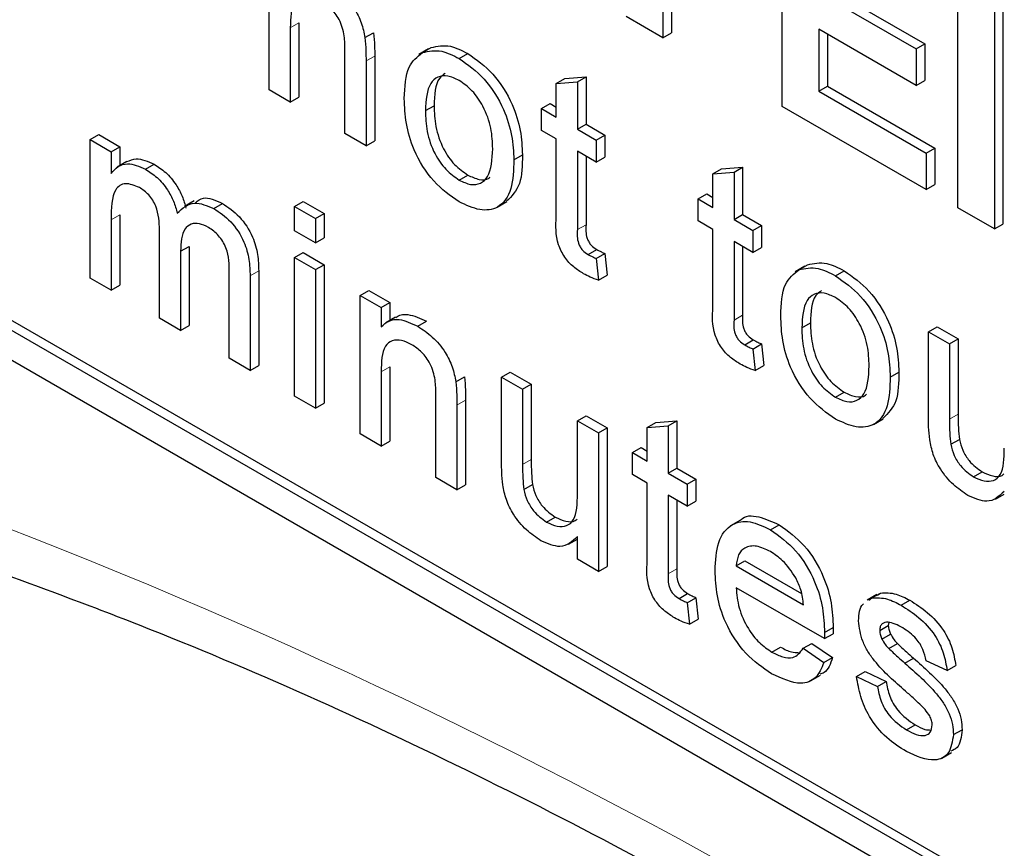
# Paper-space layout 'Blatt2' of a CAD drawing. Header units: millimetres. Extents: x 5 to 418, y 2 to 292.
# Tile 16 of 81: x 143.37 to 144.98, y 150.96 to 152.31. Entities that reach past the tile are written whole.
import ezdxf

# ---------------------------------------------------------------- set-up
doc = ezdxf.new("R2010")
doc.units = ezdxf.units.MM

psp = doc.layouts.new('Blatt2')

# ---------------------------------------------------------------- linework, layer by layer
at = {"color": 7, "linetype": 'Continuous', "lineweight": 25}
for p, q in [((141.0528, 153.0868), (148.1239, 149.0048)), ((144.6202, 152.1705), (144.6202, 152.5298)), ((144.4248, 152.4952), (144.4248, 152.2833)), ((144.4389, 152.4871), (144.4389, 152.2915)), ((143.7807, 152.1979), (143.7807, 152.4247)), ((144.6942, 152.3652), (144.8538, 152.2731)), ((144.9074, 152.0047), (144.9074, 152.364)), ((144.6801, 152.3571), (144.8396, 152.265)), ((144.9673, 152.3295), (144.9673, 151.9702)), ((144.9814, 152.3376), (144.9814, 151.9783)), ((144.4248, 152.2833), (144.365, 152.3179)), ((143.8151, 152.2996), (143.8151, 152.178)), ((143.8293, 152.3078), (143.8293, 152.1862)), ((144.8396, 152.2051), (144.6801, 152.2972)), ((144.6801, 152.2972), (144.6801, 152.1958)), ((143.9374, 152.2834), (143.9515, 152.2915)), ((144.4248, 152.2833), (144.4389, 152.2915)), ((144.6942, 152.289), (144.6942, 152.204)), ((144.0414, 152.265), (144.0255, 152.2558)), ((144.0314, 152.259), (144.0455, 152.2671)), ((144.8396, 152.265), (144.8538, 152.2731)), ((144.8396, 152.265), (144.8396, 152.2051)), ((144.8538, 152.2731), (144.8538, 152.2132)), ((143.9047, 152.1263), (143.9047, 152.2617)), ((143.9533, 152.2533), (143.9533, 152.1146)), ((144.0915, 152.2492), (144.1056, 152.2574)), ((143.9391, 152.2452), (143.9391, 152.1064)), ((144.2505, 152.2086), (144.2647, 152.2168)), ((144.2647, 152.2168), (144.2991, 152.2195)), ((144.285, 152.2113), (144.2991, 152.2195)), ((144.2991, 152.2195), (144.2991, 152.1417)), ((144.2505, 152.2086), (144.285, 152.2113)), ((144.2505, 152.1534), (144.2505, 152.2086)), ((144.285, 152.2113), (144.285, 152.1335)), ((144.6801, 152.1958), (144.6942, 152.204)), ((144.6942, 152.204), (144.8697, 152.1027)), ((144.8396, 152.2051), (144.8538, 152.2132)), ((143.8151, 152.178), (143.7807, 152.1979)), ((143.8151, 152.178), (143.8293, 152.1862)), ((144.6801, 152.1958), (144.8556, 152.0945)), ((144.0363, 152.1639), (144.0504, 152.172)), ((144.2264, 152.1673), (144.2406, 152.1755)), ((144.2264, 152.1315), (144.2264, 152.1673)), ((144.2264, 152.1673), (144.2505, 152.1534)), ((144.2406, 152.1755), (144.2505, 152.1697)), ((144.8556, 152.0346), (144.6202, 152.1705)), ((144.285, 152.1335), (144.2991, 152.1417)), ((144.285, 152.1335), (144.316, 152.1156)), ((144.2991, 152.1417), (144.3301, 152.1238)), ((143.4876, 152.1165), (143.5017, 152.1247)), ((143.5017, 152.1247), (143.5362, 152.1048)), ((143.9391, 152.1064), (143.9047, 152.1263)), ((144.2505, 152.1176), (144.2264, 152.1315)), ((144.2505, 151.9904), (144.2505, 152.1176)), ((144.316, 152.1156), (144.3301, 152.1238)), ((144.3301, 152.1238), (144.3301, 152.088)), ((143.4876, 151.8897), (143.4876, 152.1165)), ((143.4876, 152.1165), (143.522, 152.0966)), ((143.522, 152.0966), (143.5362, 152.1048)), ((143.5362, 152.1048), (143.5362, 152.0737)), ((143.9391, 152.1064), (143.9533, 152.1146)), ((144.316, 152.1156), (144.316, 152.0798)), ((144.8556, 152.0945), (144.8697, 152.1027)), ((144.8697, 152.1027), (144.8697, 152.0428)), ((142.863, 152.0908), (148.1239, 149.0537)), ((142.8771, 152.0989), (148.138, 149.0619)), ((143.522, 152.0966), (143.522, 152.0612)), ((144.181, 152.0834), (144.1951, 152.0915)), ((144.316, 152.0798), (144.285, 152.0977)), ((144.285, 152.0977), (144.285, 151.9691)), ((144.2991, 152.0896), (144.2991, 151.9772)), ((144.316, 152.0798), (144.3301, 152.088)), ((144.8556, 152.0945), (144.8556, 152.0346)), ((143.5479, 152.0805), (143.532, 152.0713)), ((143.5781, 152.0682), (143.5923, 152.0764)), ((144.521, 152.0688), (144.5554, 152.0715)), ((144.5413, 152.0634), (144.5554, 152.0715)), ((144.5554, 152.0715), (144.5554, 151.9937)), ((144.0915, 152.0503), (144.1056, 152.0585)), ((144.5068, 152.0606), (144.521, 152.0688)), ((144.5068, 152.0606), (144.5413, 152.0634)), ((144.5068, 152.0054), (144.5068, 152.0606)), ((144.5413, 152.0634), (144.5413, 151.9856)), ((144.8556, 152.0346), (144.8697, 152.0428)), ((144.4827, 152.0194), (144.4969, 152.0275)), ((144.4969, 152.0275), (144.5068, 152.0218)), ((143.658, 152.0161), (143.6421, 152.0069)), ((143.6899, 152.0037), (143.704, 152.0119)), ((143.822, 152.007), (143.8361, 152.0151)), ((143.822, 152.007), (143.8565, 151.9871)), ((143.822, 151.9672), (143.822, 152.007)), ((143.8361, 152.0151), (143.8706, 151.9953)), ((144.1536, 152.0058), (144.1695, 152.015)), ((144.4827, 151.9836), (144.4827, 152.0194)), ((144.4827, 152.0194), (144.5068, 152.0054)), ((144.9673, 151.9702), (144.9074, 152.0047)), ((143.5362, 151.9935), (143.5362, 151.878)), ((143.8565, 151.9871), (143.8706, 151.9953)), ((143.8706, 151.9953), (143.8706, 151.9555)), ((144.5413, 151.9856), (144.5554, 151.9937)), ((144.5554, 151.9937), (144.5864, 151.9758)), ((143.522, 151.9853), (143.522, 151.8699)), ((143.8565, 151.9871), (143.8565, 151.9473)), ((144.5068, 151.9696), (144.4827, 151.9836)), ((144.5413, 151.9856), (144.5723, 151.9677)), ((144.5723, 151.9677), (144.5864, 151.9758)), ((144.5864, 151.9758), (144.5864, 151.94)), ((144.9673, 151.9702), (144.9814, 151.9783)), ((143.6013, 151.8241), (143.6013, 151.9688)), ((143.8565, 151.9473), (143.822, 151.9672)), ((144.5068, 151.8424), (144.5068, 151.9696)), ((144.5723, 151.9677), (144.5723, 151.9319)), ((143.6357, 151.9336), (143.6499, 151.9417)), ((143.6499, 151.9417), (143.6499, 151.8124)), ((143.8565, 151.9473), (143.8706, 151.9555)), ((144.5723, 151.9319), (144.5413, 151.9498)), ((144.5413, 151.9498), (144.5413, 151.8211)), ((144.5554, 151.9416), (144.5554, 151.8293)), ((143.6357, 151.9336), (143.6357, 151.8042)), ((143.822, 151.9234), (143.8361, 151.9316)), ((143.8361, 151.9316), (143.8706, 151.9117)), ((144.3025, 151.9285), (144.3166, 151.9367)), ((144.316, 151.9217), (144.3301, 151.9299)), ((144.3301, 151.9299), (144.3336, 151.8945)), ((144.5723, 151.9319), (144.5864, 151.94)), ((143.822, 151.9234), (143.8565, 151.9036)), ((143.822, 151.6967), (143.822, 151.9234)), ((143.8565, 151.9036), (143.8706, 151.9117)), ((143.8706, 151.9117), (143.8706, 151.685)), ((144.316, 151.9217), (144.3194, 151.8863)), ((144.6574, 151.9094), (144.6415, 151.9002)), ((144.6473, 151.9034), (144.6615, 151.9116)), ((143.715, 151.7585), (143.715, 151.8987)), ((143.7494, 151.8935), (143.7494, 151.7386)), ((143.7635, 151.9017), (143.7635, 151.7468)), ((143.8565, 151.9036), (143.8565, 151.6768)), ((144.3194, 151.8863), (144.3336, 151.8945)), ((144.7074, 151.8936), (144.7216, 151.9018)), ((143.522, 151.8699), (143.4876, 151.8897)), ((143.522, 151.8699), (143.5362, 151.878)), ((143.9295, 151.8614), (143.9436, 151.8696)), ((143.9295, 151.6346), (143.9295, 151.8614)), ((143.9295, 151.8614), (143.9639, 151.8415)), ((143.9436, 151.8696), (143.9781, 151.8497)), ((143.9639, 151.8415), (143.9781, 151.8497)), ((143.9781, 151.8497), (143.9781, 151.8204)), ((143.9639, 151.8415), (143.9639, 151.8099)), ((143.6357, 151.8042), (143.6013, 151.8241)), ((143.6357, 151.8042), (143.6499, 151.8124)), ((143.9875, 151.8259), (143.9716, 151.8167)), ((144.0237, 151.811), (144.0379, 151.8191)), ((144.6522, 151.8083), (144.6664, 151.8164)), ((144.8596, 151.8018), (144.8737, 151.81)), ((144.8596, 151.662), (144.8596, 151.8018)), ((144.8596, 151.8018), (144.894, 151.7819)), ((144.8737, 151.81), (144.9082, 151.7901)), ((144.5588, 151.7805), (144.5729, 151.7887)), ((144.5723, 151.7737), (144.5864, 151.7819)), ((144.5864, 151.7819), (144.5899, 151.7465)), ((144.894, 151.7819), (144.9082, 151.7901)), ((144.894, 151.7819), (144.894, 151.6586)), ((144.9082, 151.7901), (144.9082, 151.6668)), ((144.5723, 151.7737), (144.5757, 151.7384)), ((143.7494, 151.7386), (143.715, 151.7585)), ((143.7494, 151.7386), (143.7635, 151.7468)), ((143.9639, 151.7363), (143.9639, 151.6148)), ((143.9781, 151.7445), (143.9781, 151.6229)), ((144.161, 151.7278), (144.1751, 151.7359)), ((144.1751, 151.7359), (144.2096, 151.716)), ((144.5757, 151.7384), (144.5899, 151.7465)), ((144.7969, 151.7278), (144.811, 151.736)), ((144.0862, 151.7201), (144.1003, 151.7283)), ((144.161, 151.588), (144.161, 151.7278)), ((144.161, 151.7278), (144.1954, 151.7079)), ((144.1954, 151.7079), (144.2096, 151.716)), ((144.2096, 151.716), (144.2096, 151.5927)), ((144.1954, 151.7079), (144.1954, 151.5845)), ((144.7074, 151.6947), (144.7216, 151.7029)), ((143.8565, 151.6768), (143.822, 151.6967)), ((143.8565, 151.6768), (143.8706, 151.685)), ((144.0535, 151.5631), (144.0535, 151.6984)), ((144.1021, 151.6901), (144.1021, 151.5513)), ((144.0879, 151.6819), (144.0879, 151.5432)), ((144.285, 151.6562), (144.2991, 151.6643)), ((144.285, 151.6562), (144.3194, 151.6363)), ((144.285, 151.5371), (144.285, 151.6562)), ((144.2991, 151.6643), (144.3336, 151.6444)), ((144.3994, 151.6453), (144.4135, 151.6535)), ((144.4135, 151.6535), (144.448, 151.6562)), ((144.4338, 151.6481), (144.448, 151.6562)), ((144.448, 151.6562), (144.448, 151.5784)), ((144.7696, 151.6502), (144.7855, 151.6594)), ((143.9639, 151.6148), (143.9295, 151.6346)), ((144.3194, 151.6363), (144.3336, 151.6444)), ((144.3194, 151.6363), (144.3194, 151.4095)), ((144.3336, 151.6444), (144.3336, 151.4177)), ((144.3994, 151.6453), (144.4338, 151.6481)), ((144.3994, 151.5901), (144.3994, 151.6453)), ((144.4338, 151.6481), (144.4338, 151.5702)), ((143.9639, 151.6148), (143.9781, 151.6229)), ((144.896, 151.6177), (144.9102, 151.6258)), ((144.3753, 151.6041), (144.3894, 151.6122)), ((144.3753, 151.5683), (144.3753, 151.6041)), ((144.3753, 151.6041), (144.3994, 151.5901)), ((144.3894, 151.6122), (144.3994, 151.6065)), ((144.4338, 151.5702), (144.448, 151.5784)), ((144.4338, 151.5702), (144.4648, 151.5523)), ((144.448, 151.5784), (144.479, 151.5605)), ((144.9332, 151.5644), (144.9473, 151.5726)), ((144.0879, 151.5432), (144.0535, 151.5631)), ((144.3994, 151.5543), (144.3753, 151.5683)), ((144.3994, 151.4271), (144.3994, 151.5543)), ((144.4648, 151.5523), (144.479, 151.5605)), ((144.479, 151.5605), (144.479, 151.5247)), ((144.0879, 151.5432), (144.1021, 151.5513)), ((144.1974, 151.5436), (144.2116, 151.5518)), ((144.4648, 151.5523), (144.4648, 151.5165)), ((144.4648, 151.5165), (144.4338, 151.5344)), ((144.4338, 151.5344), (144.4338, 151.4058)), ((144.448, 151.5263), (144.448, 151.4139)), ((144.4648, 151.5165), (144.479, 151.5247)), ((144.9693, 151.5281), (144.9836, 151.5363)), ((144.2346, 151.4904), (144.2487, 151.4985)), ((144.5518, 151.4936), (144.5358, 151.4844)), ((144.601, 151.4777), (144.6152, 151.4859)), ((144.2706, 151.454), (144.285, 151.4623)), ((144.285, 151.4294), (144.285, 151.4665)), ((144.3194, 151.4095), (144.285, 151.4294)), ((144.5447, 151.4187), (144.5589, 151.4269)), ((144.5589, 151.4269), (144.6517, 151.3733)), ((144.3194, 151.4095), (144.3336, 151.4177)), ((144.5447, 151.4187), (144.655, 151.3551)), ((144.6893, 151.2995), (144.5447, 151.3829)), ((144.4513, 151.3652), (144.4654, 151.3734)), ((144.4648, 151.3584), (144.479, 151.3666)), ((144.479, 151.3666), (144.4824, 151.3312)), ((144.7751, 151.3719), (144.7592, 151.3627)), ((144.7618, 151.3624), (144.7668, 151.3661)), ((144.7668, 151.3661), (144.781, 151.3742)), ((144.7759, 151.3706), (144.781, 151.3742)), ((144.8149, 151.3542), (144.829, 151.3624)), ((144.4648, 151.3584), (144.4683, 151.3231)), ((144.4683, 151.3231), (144.4824, 151.3312)), ((144.6894, 151.3096), (144.7036, 151.3177)), ((144.7797, 151.3128), (144.7938, 151.321)), ((144.7946, 151.326), (144.7938, 151.321)), ((144.6893, 151.2995), (144.7034, 151.3076)), ((144.7833, 151.2989), (144.7974, 151.3071)), ((144.6034, 151.2774), (144.6176, 151.2856)), ((144.6546, 151.2837), (144.6687, 151.2918)), ((144.6546, 151.2837), (144.6883, 151.2602)), ((144.6687, 151.2918), (144.7025, 151.2684)), ((144.7946, 151.2833), (144.8088, 151.2914)), ((144.6883, 151.2602), (144.7025, 151.2684)), ((144.8207, 151.2595), (144.8348, 151.2677)), ((144.8899, 151.2473), (144.8555, 151.2632)), ((144.8899, 151.2473), (144.9041, 151.2554)), ((144.6667, 151.2304), (144.6826, 151.2396)), ((144.7418, 151.2373), (144.7559, 151.2455)), ((144.7418, 151.2373), (144.7762, 151.2214)), ((144.7559, 151.2455), (144.7904, 151.2296)), ((144.7762, 151.2214), (144.7904, 151.2296)), ((144.8237, 151.1502), (144.8379, 151.1584)), ((144.9003, 151.1424), (144.9144, 151.1505)), ((144.8814, 151.1037), (144.8973, 151.1129))]:
    psp.add_line(p, q, dxfattribs=at)
at = {"color": 7, "linetype": 'Continuous', "lineweight": 18}
for p, q in [((143.8151, 152.2996), (143.8293, 152.3078)), ((143.9391, 152.2452), (143.9533, 152.2533)), ((143.522, 151.9853), (143.5362, 151.9935)), ((144.285, 151.9691), (144.2991, 151.9772)), ((143.7494, 151.8935), (143.7635, 151.9017)), ((144.5413, 151.8211), (144.5554, 151.8293)), ((143.9639, 151.7363), (143.9781, 151.7445)), ((144.0879, 151.6819), (144.1021, 151.6901)), ((144.894, 151.6586), (144.9082, 151.6668)), ((144.1954, 151.5845), (144.2096, 151.5927)), ((144.4338, 151.4058), (144.448, 151.4139))]:
    psp.add_line(p, q, dxfattribs=at)
psp.add_arc((139.8877, 142.5632), 9.567, 50.30384, 69.70154, dxfattribs=at)
at = {"color": 7, "linetype": 'Continuous', "lineweight": 25}
for points, knots in [([(143.8749, 152.3742), (143.8829, 152.3688), (143.8989, 152.3581), (143.9196, 152.3342), (143.9325, 152.3074), (143.9357, 152.2914), (143.9374, 152.2834)], [0, 0, 0, 0, 0.280216, 0.559971, 0.779636, 1, 1, 1, 1]), ([(143.8653, 152.344), (143.8596, 152.3467), (143.8481, 152.3523), (143.8324, 152.3518), (143.816, 152.3384), (143.8155, 152.3156), (143.8151, 152.2996)], [0, 0, 0, 0, 0.187273, 0.374362, 0.56054, 1, 1, 1, 1]), ([(143.9047, 152.2617), (143.9046, 152.2698), (143.9045, 152.2858), (143.8975, 152.3119), (143.8817, 152.3328), (143.8708, 152.3402), (143.8653, 152.344)], [0, 0, 0, 0, 0.28168, 0.559785, 0.779587, 1, 1, 1, 1]), ([(143.9374, 152.2834), (143.938, 152.2761), (143.9391, 152.2631), (143.9391, 152.2506), (143.9391, 152.2452)], [0, 0, 0, 0, 0.559791, 1, 1, 1, 1]), ([(143.9515, 152.2915), (143.9521, 152.2842), (143.9533, 152.2712), (143.9533, 152.2588), (143.9533, 152.2533)], [0, 0, 0, 0, 0.559791, 1, 1, 1, 1]), ([(144.0314, 152.259), (144.0416, 152.2613), (144.0598, 152.2653), (144.0818, 152.2541), (144.0915, 152.2492)], [0, 0, 0, 0, 0.559033, 1, 1, 1, 1]), ([(144.0455, 152.2671), (144.0557, 152.2694), (144.0739, 152.2735), (144.0959, 152.2623), (144.1056, 152.2574)], [0, 0, 0, 0, 0.559033, 1, 1, 1, 1]), ([(144.0018, 152.1836), (144.0026, 152.2027), (144.004, 152.2366), (144.023, 152.2521), (144.0314, 152.259)], [0, 0, 0, 0, 0.560963, 1, 1, 1, 1]), ([(144.0915, 152.2492), (144.1056, 152.2393), (144.1338, 152.2194), (144.1645, 152.1699), (144.1792, 152.1227), (144.1804, 152.0965), (144.181, 152.0834)], [0, 0, 0, 0, 0.279556, 0.5586, 0.778991, 1, 1, 1, 1]), ([(144.1056, 152.2574), (144.1198, 152.2474), (144.148, 152.2276), (144.1787, 152.178), (144.1934, 152.1308), (144.1945, 152.1046), (144.1951, 152.0915)], [0, 0, 0, 0, 0.279556, 0.5586, 0.778991, 1, 1, 1, 1]), ([(144.0915, 152.2134), (144.0852, 152.2164), (144.0726, 152.2224), (144.0561, 152.2201), (144.0387, 152.205), (144.0373, 152.1808), (144.0363, 152.1639)], [0, 0, 0, 0, 0.187137, 0.374025, 0.561097, 1, 1, 1, 1]), ([(144.0687, 152.2249), (144.0653, 152.2225), (144.0519, 152.2129), (144.0511, 152.1895), (144.0504, 152.172)], [0, 0, 0, 0, 0.2546432, 1, 1, 1, 1]), ([(144.1465, 152.1014), (144.1461, 152.1124), (144.1453, 152.1345), (144.1331, 152.169), (144.1135, 152.1979), (144.0988, 152.2082), (144.0915, 152.2134)], [0, 0, 0, 0, 0.281064, 0.560316, 0.780174, 1, 1, 1, 1]), ([(144.0915, 152.0145), (144.0771, 152.0246), (144.0483, 152.0447), (144.017, 152.0957), (144.0035, 152.1437), (144.0024, 152.1703), (144.0018, 152.1836)], [0, 0, 0, 0, 0.279616, 0.558371, 0.778858, 1, 1, 1, 1]), ([(144.0504, 152.172), (144.0508, 152.1608), (144.0517, 152.1385), (144.0632, 152.1035), (144.0833, 152.0741), (144.0982, 152.0637), (144.1056, 152.0585)], [0, 0, 0, 0, 0.2811293, 0.560384, 0.7801589, 1, 1, 1, 1]), ([(144.0363, 152.1639), (144.0367, 152.1527), (144.0375, 152.1304), (144.0491, 152.0953), (144.0692, 152.066), (144.0841, 152.0555), (144.0915, 152.0503)], [0, 0, 0, 0, 0.2811293, 0.560384, 0.7801589, 1, 1, 1, 1]), ([(144.0915, 152.0503), (144.0979, 152.0473), (144.1106, 152.0412), (144.127, 152.0441), (144.1443, 152.0597), (144.1456, 152.0842), (144.1465, 152.1014)], [0, 0, 0, 0, 0.187044, 0.373945, 0.560983, 1, 1, 1, 1]), ([(143.5479, 152.0804), (143.5528, 152.0826), (143.5653, 152.0882), (143.582, 152.0808), (143.5923, 152.0764)], [0, 0, 0, 0, 0.388652, 1, 1, 1, 1]), ([(144.1951, 152.0915), (144.1949, 152.0745), (144.1945, 152.0411), (144.1774, 152.0239), (144.1691, 152.0155)], [0, 0, 0, 0, 0.512915, 1, 1, 1, 1]), ([(143.522, 152.0612), (143.5256, 152.0653), (143.5329, 152.0734), (143.5514, 152.0795), (143.568, 152.0725), (143.5781, 152.0682)], [0, 0, 0, 0, 0.2809504, 0.5617842, 1, 1, 1, 1]), ([(143.5923, 152.0764), (143.5987, 152.0722), (143.6116, 152.0639), (143.6278, 152.0445), (143.6391, 152.0237), (143.6427, 152.0107), (143.6445, 152.0041)], [0, 0, 0, 0, 0.280176, 0.559511, 0.779663, 1, 1, 1, 1]), ([(144.181, 152.0834), (144.1805, 152.0667), (144.1795, 152.0336), (144.1585, 152.0033), (144.1258, 151.9987), (144.1029, 152.0092), (144.0915, 152.0145)], [0, 0, 0, 0, 0.281033, 0.559513, 0.779602, 1, 1, 1, 1]), ([(143.5781, 152.0682), (143.5846, 152.064), (143.5974, 152.0557), (143.6137, 152.0364), (143.6249, 152.0155), (143.6285, 152.0025), (143.6303, 151.996)], [0, 0, 0, 0, 0.280176, 0.559511, 0.779663, 1, 1, 1, 1]), ([(144.1056, 152.0585), (144.1119, 152.0556), (144.1245, 152.0498), (144.1373, 152.0504), (144.1416, 152.0546), (144.1422, 152.0551)], [0, 0, 0, 0, 0.465388, 0.930416, 1, 1, 1, 1]), ([(143.5682, 152.0381), (143.5604, 152.0413), (143.5485, 152.0461), (143.5359, 152.0421), (143.5225, 152.0271), (143.5223, 152.0039), (143.522, 151.9853)], [0, 0, 0, 0, 0.249225, 0.374862, 0.500555, 1, 1, 1, 1]), ([(143.6013, 151.9688), (143.6007, 151.9815), (143.6001, 151.9974), (143.5904, 152.0175), (143.5814, 152.0293), (143.5735, 152.0346), (143.5682, 152.0381)], [0, 0, 0, 0, 0.4985157, 0.6241345, 0.7496359, 1, 1, 1, 1]), ([(143.6598, 152.013), (143.6639, 152.0164), (143.675, 152.0255), (143.6928, 152.0171), (143.704, 152.0119)], [0, 0, 0, 0, 0.372522, 1, 1, 1, 1]), ([(143.6303, 151.996), (143.6389, 152.0041), (143.6542, 152.0187), (143.679, 152.0083), (143.6899, 152.0037)], [0, 0, 0, 0, 0.560019, 1, 1, 1, 1]), ([(143.704, 152.0119), (143.7136, 152.0055), (143.7326, 151.9929), (143.7543, 151.9597), (143.7626, 151.9279), (143.7632, 151.9104), (143.7635, 151.9017)], [0, 0, 0, 0, 0.280317, 0.558226, 0.778715, 1, 1, 1, 1]), ([(143.6899, 152.0037), (143.6994, 151.9974), (143.7184, 151.9848), (143.7402, 151.9515), (143.7485, 151.9198), (143.7491, 151.9023), (143.7494, 151.8935)], [0, 0, 0, 0, 0.280317, 0.558226, 0.778715, 1, 1, 1, 1]), ([(144.2952, 151.8969), (144.2898, 151.9003), (144.2789, 151.907), (144.2634, 151.9232), (144.2485, 151.9545), (144.2497, 151.9755), (144.2505, 151.9904)], [0, 0, 0, 0, 0.187433, 0.373821, 0.559462, 1, 1, 1, 1]), ([(143.6816, 151.9727), (143.6764, 151.9752), (143.6661, 151.9802), (143.6523, 151.9792), (143.6374, 151.9676), (143.6364, 151.9476), (143.6357, 151.9336)], [0, 0, 0, 0, 0.187283, 0.374334, 0.56118, 1, 1, 1, 1]), ([(143.715, 151.8987), (143.7152, 151.912), (143.7155, 151.9287), (143.7048, 151.95), (143.6956, 151.9628), (143.6872, 151.9687), (143.6816, 151.9727)], [0, 0, 0, 0, 0.499043, 0.624568, 0.750308, 1, 1, 1, 1]), ([(144.2991, 151.9772), (144.2987, 151.97), (144.2982, 151.961), (144.3035, 151.9488), (144.3087, 151.9416), (144.3135, 151.9386), (144.3166, 151.9367)], [0, 0, 0, 0, 0.499596, 0.625239, 0.750354, 1, 1, 1, 1]), ([(144.285, 151.9691), (144.2846, 151.9618), (144.284, 151.9528), (144.2894, 151.9407), (144.2946, 151.9335), (144.2993, 151.9305), (144.3025, 151.9285)], [0, 0, 0, 0, 0.499596, 0.625239, 0.750354, 1, 1, 1, 1]), ([(144.3025, 151.9285), (144.305, 151.9271), (144.3095, 151.9247), (144.314, 151.9226), (144.316, 151.9217)], [0, 0, 0, 0, 0.5599652, 1, 1, 1, 1]), ([(144.3166, 151.9367), (144.3192, 151.9353), (144.3237, 151.9328), (144.3282, 151.9308), (144.3301, 151.9299)], [0, 0, 0, 0, 0.5599652, 1, 1, 1, 1]), ([(144.6473, 151.9034), (144.6575, 151.9057), (144.6757, 151.9098), (144.6977, 151.8986), (144.7074, 151.8936)], [0, 0, 0, 0, 0.559033, 1, 1, 1, 1]), ([(144.6615, 151.9116), (144.6716, 151.9139), (144.6899, 151.9179), (144.7119, 151.9067), (144.7216, 151.9018)], [0, 0, 0, 0, 0.559033, 1, 1, 1, 1]), ([(144.3194, 151.8863), (144.315, 151.8879), (144.3069, 151.8907), (144.2988, 151.895), (144.2952, 151.8969)], [0, 0, 0, 0, 0.560078, 1, 1, 1, 1]), ([(144.6178, 151.828), (144.6185, 151.8471), (144.6199, 151.881), (144.639, 151.8966), (144.6473, 151.9034)], [0, 0, 0, 0, 0.560963, 1, 1, 1, 1]), ([(144.7074, 151.8936), (144.7216, 151.8837), (144.7498, 151.8638), (144.7805, 151.8143), (144.7952, 151.7671), (144.7963, 151.7409), (144.7969, 151.7278)], [0, 0, 0, 0, 0.279556, 0.5586, 0.778991, 1, 1, 1, 1]), ([(144.7216, 151.9018), (144.7357, 151.8919), (144.7639, 151.872), (144.7946, 151.8224), (144.8093, 151.7753), (144.8105, 151.7491), (144.811, 151.736)], [0, 0, 0, 0, 0.279556, 0.5586, 0.778991, 1, 1, 1, 1]), ([(144.7074, 151.8578), (144.7011, 151.8608), (144.6885, 151.8669), (144.672, 151.8646), (144.6546, 151.8494), (144.6532, 151.8252), (144.6522, 151.8083)], [0, 0, 0, 0, 0.187137, 0.374025, 0.561097, 1, 1, 1, 1]), ([(144.6846, 151.8693), (144.6812, 151.8669), (144.6679, 151.8574), (144.667, 151.8339), (144.6664, 151.8164)], [0, 0, 0, 0, 0.254643, 1, 1, 1, 1]), ([(144.7625, 151.7458), (144.762, 151.7569), (144.7612, 151.7789), (144.7491, 151.8134), (144.7295, 151.8423), (144.7148, 151.8527), (144.7074, 151.8578)], [0, 0, 0, 0, 0.281064, 0.560316, 0.780174, 1, 1, 1, 1]), ([(143.9878, 151.8253), (143.9889, 151.8261), (143.9941, 151.8303), (144.0108, 151.8316), (144.0276, 151.8239), (144.0379, 151.8191)], [0, 0, 0, 0, 0.08724, 0.442807, 1, 1, 1, 1]), ([(144.5515, 151.749), (144.546, 151.7523), (144.5352, 151.759), (144.5197, 151.7752), (144.5048, 151.8065), (144.506, 151.8276), (144.5068, 151.8424)], [0, 0, 0, 0, 0.187433, 0.373821, 0.559462, 1, 1, 1, 1]), ([(144.5554, 151.8293), (144.555, 151.822), (144.5545, 151.813), (144.5598, 151.8009), (144.565, 151.7937), (144.5698, 151.7907), (144.5729, 151.7887)], [0, 0, 0, 0, 0.499596, 0.625239, 0.750354, 1, 1, 1, 1]), ([(144.7074, 151.6589), (144.693, 151.669), (144.6642, 151.6891), (144.633, 151.7401), (144.6194, 151.7881), (144.6183, 151.8147), (144.6178, 151.828)], [0, 0, 0, 0, 0.279616, 0.558371, 0.778858, 1, 1, 1, 1]), ([(143.9639, 151.8099), (143.968, 151.8135), (143.976, 151.8209), (143.9964, 151.8238), (144.0134, 151.8158), (144.0237, 151.811)], [0, 0, 0, 0, 0.280554, 0.560815, 1, 1, 1, 1]), ([(144.5413, 151.8211), (144.5409, 151.8139), (144.5403, 151.8048), (144.5457, 151.7927), (144.5509, 151.7855), (144.5556, 151.7825), (144.5588, 151.7805)], [0, 0, 0, 0, 0.499596, 0.625239, 0.750354, 1, 1, 1, 1]), ([(144.6664, 151.8164), (144.6668, 151.8053), (144.6676, 151.783), (144.6792, 151.7479), (144.6992, 151.7186), (144.7141, 151.7081), (144.7216, 151.7029)], [0, 0, 0, 0, 0.2811293, 0.560384, 0.7801589, 1, 1, 1, 1]), ([(144.0237, 151.811), (144.0317, 151.8056), (144.0478, 151.7948), (144.0684, 151.771), (144.0813, 151.7441), (144.0846, 151.7281), (144.0862, 151.7201)], [0, 0, 0, 0, 0.280216, 0.559971, 0.779636, 1, 1, 1, 1]), ([(144.6522, 151.8083), (144.6526, 151.7971), (144.6535, 151.7748), (144.665, 151.7398), (144.6851, 151.7104), (144.7, 151.7), (144.7074, 151.6947)], [0, 0, 0, 0, 0.2811293, 0.560384, 0.7801589, 1, 1, 1, 1]), ([(144.0142, 151.7807), (144.0084, 151.7835), (143.9969, 151.789), (143.9813, 151.7885), (143.9648, 151.7751), (143.9643, 151.7523), (143.9639, 151.7363)], [0, 0, 0, 0, 0.187273, 0.374362, 0.56054, 1, 1, 1, 1]), ([(144.0535, 151.6984), (144.0534, 151.7065), (144.0533, 151.7225), (144.0463, 151.7486), (144.0306, 151.7695), (144.0196, 151.777), (144.0142, 151.7807)], [0, 0, 0, 0, 0.28168, 0.559785, 0.779587, 1, 1, 1, 1]), ([(144.5588, 151.7805), (144.5613, 151.7792), (144.5658, 151.7767), (144.5703, 151.7746), (144.5723, 151.7737)], [0, 0, 0, 0, 0.5599652, 1, 1, 1, 1]), ([(144.5729, 151.7887), (144.5755, 151.7873), (144.58, 151.7849), (144.5845, 151.7828), (144.5864, 151.7819)], [0, 0, 0, 0, 0.5599652, 1, 1, 1, 1]), ([(144.5757, 151.7384), (144.5713, 151.7399), (144.5632, 151.7427), (144.5551, 151.7471), (144.5515, 151.749)], [0, 0, 0, 0, 0.560078, 1, 1, 1, 1]), ([(144.7074, 151.6947), (144.7138, 151.6917), (144.7266, 151.6856), (144.743, 151.6885), (144.7603, 151.7042), (144.7616, 151.7287), (144.7625, 151.7458)], [0, 0, 0, 0, 0.1870444, 0.3739447, 0.5609834, 1, 1, 1, 1]), ([(144.811, 151.736), (144.8108, 151.7189), (144.8104, 151.6856), (144.7934, 151.6683), (144.7851, 151.6599)], [0, 0, 0, 0, 0.5129153, 1, 1, 1, 1]), ([(144.0862, 151.7201), (144.0868, 151.7128), (144.0879, 151.6998), (144.0879, 151.6874), (144.0879, 151.6819)], [0, 0, 0, 0, 0.559791, 1, 1, 1, 1]), ([(144.1003, 151.7283), (144.1009, 151.721), (144.1021, 151.708), (144.1021, 151.6955), (144.1021, 151.6901)], [0, 0, 0, 0, 0.559791, 1, 1, 1, 1]), ([(144.7969, 151.7278), (144.7964, 151.7112), (144.7955, 151.6781), (144.7745, 151.6477), (144.7417, 151.6431), (144.7189, 151.6536), (144.7074, 151.6589)], [0, 0, 0, 0, 0.281033, 0.559513, 0.779602, 1, 1, 1, 1]), ([(144.7216, 151.7029), (144.7279, 151.7), (144.7404, 151.6942), (144.7532, 151.6948), (144.7575, 151.699), (144.7581, 151.6996)], [0, 0, 0, 0, 0.465388, 0.930416, 1, 1, 1, 1]), ([(144.9082, 151.6668), (144.9082, 151.6593), (144.9081, 151.646), (144.9096, 151.632), (144.9102, 151.6258)], [0, 0, 0, 0, 0.560241, 1, 1, 1, 1]), ([(144.8615, 151.6252), (144.8608, 151.6323), (144.8596, 151.6448), (144.8596, 151.6568), (144.8596, 151.662)], [0, 0, 0, 0, 0.559839, 1, 1, 1, 1]), ([(144.894, 151.6586), (144.894, 151.6512), (144.894, 151.6379), (144.8954, 151.6238), (144.896, 151.6177)], [0, 0, 0, 0, 0.560241, 1, 1, 1, 1]), ([(144.9239, 151.534), (144.9159, 151.5394), (144.8999, 151.5503), (144.8794, 151.5744), (144.8662, 151.6012), (144.8631, 151.6172), (144.8615, 151.6252)], [0, 0, 0, 0, 0.280286, 0.560186, 0.779607, 1, 1, 1, 1]), ([(144.9102, 151.6258), (144.9117, 151.6198), (144.9148, 151.6078), (144.9277, 151.5866), (144.9399, 151.5779), (144.9473, 151.5726)], [0, 0, 0, 0, 0.280864, 0.561194, 1, 1, 1, 1]), ([(144.896, 151.6177), (144.8976, 151.6116), (144.9006, 151.5996), (144.9136, 151.5784), (144.9258, 151.5697), (144.9332, 151.5644)], [0, 0, 0, 0, 0.280864, 0.561194, 1, 1, 1, 1]), ([(144.9332, 151.5644), (144.9391, 151.5617), (144.9508, 151.5563), (144.9666, 151.5572), (144.9832, 151.5713), (144.9834, 151.5947), (144.9836, 151.6111)], [0, 0, 0, 0, 0.187111, 0.374253, 0.560834, 1, 1, 1, 1]), ([(144.1629, 151.5512), (144.1622, 151.5582), (144.161, 151.5708), (144.161, 151.5827), (144.161, 151.588)], [0, 0, 0, 0, 0.559839, 1, 1, 1, 1]), ([(144.2096, 151.5927), (144.2095, 151.5853), (144.2095, 151.572), (144.2109, 151.558), (144.2116, 151.5518)], [0, 0, 0, 0, 0.560241, 1, 1, 1, 1]), ([(144.1954, 151.5845), (144.1954, 151.5771), (144.1953, 151.5638), (144.1968, 151.5498), (144.1974, 151.5436)], [0, 0, 0, 0, 0.560241, 1, 1, 1, 1]), ([(144.9473, 151.5726), (144.9531, 151.57), (144.9647, 151.5648), (144.9776, 151.5641), (144.9821, 151.5684), (144.9831, 151.5694)], [0, 0, 0, 0, 0.440223, 0.880518, 1, 1, 1, 1]), ([(144.2253, 151.4599), (144.2173, 151.4654), (144.2012, 151.4763), (144.1808, 151.5003), (144.1676, 151.5272), (144.1645, 151.5432), (144.1629, 151.5512)], [0, 0, 0, 0, 0.280286, 0.560186, 0.779607, 1, 1, 1, 1]), ([(144.1974, 151.5436), (144.1989, 151.5376), (144.202, 151.5255), (144.215, 151.5044), (144.2271, 151.4957), (144.2346, 151.4904)], [0, 0, 0, 0, 0.280864, 0.561194, 1, 1, 1, 1]), ([(144.2116, 151.5518), (144.2131, 151.5458), (144.2161, 151.5337), (144.2291, 151.5125), (144.2413, 151.5038), (144.2487, 151.4985)], [0, 0, 0, 0, 0.280864, 0.561194, 1, 1, 1, 1]), ([(144.9836, 151.5405), (144.975, 151.5326), (144.9596, 151.5183), (144.9348, 151.5292), (144.9239, 151.534)], [0, 0, 0, 0, 0.559466, 1, 1, 1, 1]), ([(144.2346, 151.4904), (144.2404, 151.4876), (144.2522, 151.4822), (144.268, 151.4831), (144.2846, 151.4972), (144.2848, 151.5206), (144.285, 151.5371)], [0, 0, 0, 0, 0.187111, 0.374253, 0.560834, 1, 1, 1, 1]), ([(144.2487, 151.4985), (144.2545, 151.4959), (144.2661, 151.4907), (144.279, 151.4901), (144.2835, 151.4944), (144.2844, 151.4953)], [0, 0, 0, 0, 0.440223, 0.880518, 1, 1, 1, 1]), ([(144.5103, 151.4108), (144.5111, 151.4271), (144.5128, 151.4597), (144.5346, 151.4885), (144.5668, 151.4941), (144.5896, 151.4832), (144.601, 151.4777)], [0, 0, 0, 0, 0.280748, 0.559775, 0.779666, 1, 1, 1, 1]), ([(144.5521, 151.4932), (144.5524, 151.4936), (144.5585, 151.5018), (144.5818, 151.5011), (144.6041, 151.4909), (144.6152, 151.4859)], [0, 0, 0, 0, 0.024421, 0.511721, 1, 1, 1, 1]), ([(144.601, 151.4777), (144.6153, 151.4676), (144.6438, 151.4473), (144.6741, 151.3966), (144.6877, 151.3492), (144.6889, 151.3228), (144.6894, 151.3096)], [0, 0, 0, 0, 0.279366, 0.558398, 0.778885, 1, 1, 1, 1]), ([(144.6152, 151.4859), (144.6294, 151.4757), (144.6579, 151.4555), (144.6883, 151.4047), (144.7019, 151.3573), (144.703, 151.3309), (144.7036, 151.3177)], [0, 0, 0, 0, 0.279366, 0.558398, 0.778885, 1, 1, 1, 1]), ([(144.285, 151.4665), (144.2764, 151.4585), (144.261, 151.4443), (144.2362, 151.4551), (144.2253, 151.4599)], [0, 0, 0, 0, 0.559466, 1, 1, 1, 1]), ([(144.6009, 151.442), (144.5932, 151.4457), (144.5778, 151.4531), (144.5593, 151.45), (144.5475, 151.4379), (144.5457, 151.4251), (144.5447, 151.4187)], [0, 0, 0, 0, 0.28019, 0.559728, 0.779642, 1, 1, 1, 1]), ([(144.6423, 151.399), (144.6355, 151.4092), (144.6232, 151.4275), (144.6077, 151.4376), (144.6009, 151.442)], [0, 0, 0, 0, 0.558512, 1, 1, 1, 1]), ([(143.2821, 151.4289), (143.3772, 151.3943), (143.6538, 151.2935), (144.1186, 151.0849), (144.6752, 150.7868), (145.2327, 150.4361), (145.6794, 150.116), (145.9384, 149.9105), (146.0143, 149.8503)], [0, 0, 0, 0, 0.106109, 0.308603, 0.511101, 0.713584, 0.916095, 1, 1, 1, 1]), ([(144.444, 151.3336), (144.4386, 151.337), (144.4278, 151.3437), (144.4122, 151.3599), (144.3974, 151.3912), (144.3985, 151.4123), (144.3994, 151.4271)], [0, 0, 0, 0, 0.187433, 0.373821, 0.559462, 1, 1, 1, 1]), ([(144.448, 151.4139), (144.4475, 151.4067), (144.447, 151.3977), (144.4523, 151.3856), (144.4575, 151.3783), (144.4623, 151.3754), (144.4654, 151.3734)], [0, 0, 0, 0, 0.499596, 0.625239, 0.750354, 1, 1, 1, 1]), ([(144.6029, 151.2419), (144.5883, 151.2518), (144.5594, 151.2716), (144.5269, 151.322), (144.5121, 151.3705), (144.5109, 151.3974), (144.5103, 151.4108)], [0, 0, 0, 0, 0.279952, 0.558661, 0.778994, 1, 1, 1, 1]), ([(144.4338, 151.4058), (144.4334, 151.3986), (144.4328, 151.3895), (144.4382, 151.3774), (144.4434, 151.3702), (144.4481, 151.3672), (144.4513, 151.3652)], [0, 0, 0, 0, 0.499596, 0.625239, 0.750354, 1, 1, 1, 1]), ([(144.655, 151.3551), (144.6541, 151.3631), (144.6525, 151.3776), (144.6454, 151.3925), (144.6423, 151.399)], [0, 0, 0, 0, 0.560674, 1, 1, 1, 1]), ([(144.5447, 151.3829), (144.5458, 151.372), (144.5479, 151.3503), (144.5623, 151.3174), (144.5824, 151.2916), (144.5964, 151.2822), (144.6034, 151.2774)], [0, 0, 0, 0, 0.2806334, 0.5596873, 0.7796605, 1, 1, 1, 1]), ([(144.4513, 151.3652), (144.4538, 151.3639), (144.4583, 151.3614), (144.4628, 151.3593), (144.4648, 151.3584)], [0, 0, 0, 0, 0.5599652, 1, 1, 1, 1]), ([(144.4654, 151.3734), (144.468, 151.372), (144.4725, 151.3696), (144.477, 151.3675), (144.479, 151.3666)], [0, 0, 0, 0, 0.5599652, 1, 1, 1, 1]), ([(144.7668, 151.3661), (144.7753, 151.3664), (144.7903, 151.367), (144.8074, 151.3582), (144.8149, 151.3542)], [0, 0, 0, 0, 0.558938, 1, 1, 1, 1]), ([(144.781, 151.3742), (144.7894, 151.3746), (144.8045, 151.3752), (144.8215, 151.3663), (144.829, 151.3624)], [0, 0, 0, 0, 0.558938, 1, 1, 1, 1]), ([(144.829, 151.3624), (144.8387, 151.3562), (144.8579, 151.3437), (144.8837, 151.3167), (144.8996, 151.284), (144.9026, 151.265), (144.9041, 151.2554)], [0, 0, 0, 0, 0.280737, 0.560427, 0.77945, 1, 1, 1, 1]), ([(144.7452, 151.3287), (144.7458, 151.3398), (144.7464, 151.3516), (144.753, 151.3561), (144.7534, 151.3564)], [0, 0, 0, 0, 0.941621, 1, 1, 1, 1]), ([(144.8149, 151.3542), (144.8245, 151.348), (144.8438, 151.3355), (144.8696, 151.3085), (144.8854, 151.2758), (144.8884, 151.2568), (144.8899, 151.2473)], [0, 0, 0, 0, 0.280737, 0.560427, 0.77945, 1, 1, 1, 1]), ([(144.4683, 151.3231), (144.4638, 151.3246), (144.4557, 151.3274), (144.4476, 151.3317), (144.444, 151.3336)], [0, 0, 0, 0, 0.560078, 1, 1, 1, 1]), ([(144.8217, 151.2136), (144.8042, 151.2289), (144.7823, 151.2479), (144.7601, 151.2781), (144.7485, 151.3009), (144.7465, 151.3176), (144.7452, 151.3287)], [0, 0, 0, 0, 0.501321, 0.626592, 0.751817, 1, 1, 1, 1]), ([(144.7036, 151.3177), (144.7035, 151.3158), (144.7035, 151.3125), (144.7034, 151.3091), (144.7034, 151.3076)], [0, 0, 0, 0, 0.559999, 1, 1, 1, 1]), ([(144.8174, 151.317), (144.8091, 151.3216), (144.7965, 151.3285), (144.7847, 151.3252), (144.7802, 151.3196), (144.7799, 151.3151), (144.7797, 151.3128)], [0, 0, 0, 0, 0.49977, 0.749095, 0.874592, 1, 1, 1, 1]), ([(144.7797, 151.3128), (144.7799, 151.3103), (144.7802, 151.3058), (144.7824, 151.301), (144.7833, 151.2989)], [0, 0, 0, 0, 0.559236, 1, 1, 1, 1]), ([(144.7938, 151.321), (144.794, 151.3185), (144.7944, 151.3139), (144.7965, 151.3092), (144.7974, 151.3071)], [0, 0, 0, 0, 0.559236, 1, 1, 1, 1]), ([(144.8555, 151.2632), (144.8542, 151.2694), (144.8518, 151.2817), (144.8378, 151.3036), (144.8251, 151.3119), (144.8174, 151.317)], [0, 0, 0, 0, 0.2803044, 0.560237, 1, 1, 1, 1]), ([(144.6894, 151.3096), (144.6894, 151.3077), (144.6894, 151.3043), (144.6893, 151.3009), (144.6893, 151.2995)], [0, 0, 0, 0, 0.559999, 1, 1, 1, 1]), ([(144.7833, 151.2989), (144.7851, 151.2957), (144.7885, 151.2899), (144.7928, 151.2853), (144.7946, 151.2833)], [0, 0, 0, 0, 0.559084, 1, 1, 1, 1]), ([(144.7974, 151.3071), (144.7993, 151.3038), (144.8026, 151.2981), (144.8069, 151.2935), (144.8088, 151.2914)], [0, 0, 0, 0, 0.559084, 1, 1, 1, 1]), ([(144.6034, 151.2774), (144.6093, 151.2744), (144.6212, 151.2683), (144.6415, 151.2664), (144.6496, 151.2771), (144.6546, 151.2837)], [0, 0, 0, 0, 0.281282, 0.561906, 1, 1, 1, 1]), ([(144.6176, 151.2856), (144.6236, 151.2823), (144.634, 151.2767), (144.6431, 151.2769), (144.647, 151.277)], [0, 0, 0, 0, 0.580827, 1, 1, 1, 1]), ([(144.7946, 151.2833), (144.7995, 151.2788), (144.8081, 151.2707), (144.8169, 151.2629), (144.8207, 151.2595)], [0, 0, 0, 0, 0.559965, 1, 1, 1, 1]), ([(144.8088, 151.2914), (144.8136, 151.2869), (144.8223, 151.2789), (144.831, 151.2711), (144.8348, 151.2677)], [0, 0, 0, 0, 0.559965, 1, 1, 1, 1]), ([(144.7025, 151.2684), (144.6991, 151.2584), (144.6948, 151.2455), (144.6841, 151.2421), (144.6817, 151.2414)], [0, 0, 0, 0, 0.776004, 1, 1, 1, 1]), ([(144.8348, 151.2677), (144.8527, 151.2521), (144.8751, 151.2325), (144.8986, 151.2022), (144.9079, 151.1849), (144.9136, 151.1669), (144.9141, 151.156), (144.9144, 151.1505)], [0, 0, 0, 0, 0.500446, 0.625396, 0.750274, 0.875069, 1, 1, 1, 1]), ([(144.6883, 151.2602), (144.6845, 151.2511), (144.6767, 151.233), (144.6467, 151.2215), (144.6195, 151.2342), (144.6029, 151.2419)], [0, 0, 0, 0, 0.2806132, 0.5608329, 1, 1, 1, 1]), ([(144.8207, 151.2595), (144.8386, 151.2439), (144.8609, 151.2244), (144.8845, 151.1941), (144.8938, 151.1768), (144.8994, 151.1587), (144.9, 151.1478), (144.9003, 151.1424)], [0, 0, 0, 0, 0.500446, 0.625396, 0.750274, 0.875069, 1, 1, 1, 1]), ([(144.8233, 151.1147), (144.8124, 151.1215), (144.7908, 151.1352), (144.7629, 151.1685), (144.7474, 151.2052), (144.7437, 151.2266), (144.7418, 151.2373)], [0, 0, 0, 0, 0.280739, 0.559297, 0.779311, 1, 1, 1, 1]), ([(144.7762, 151.2214), (144.7776, 151.2135), (144.7804, 151.1976), (144.7971, 151.1682), (144.8136, 151.157), (144.8237, 151.1502)], [0, 0, 0, 0, 0.281314, 0.561069, 1, 1, 1, 1]), ([(144.7904, 151.2296), (144.7918, 151.2216), (144.7945, 151.2058), (144.8112, 151.1764), (144.8278, 151.1652), (144.8379, 151.1584)], [0, 0, 0, 0, 0.281314, 0.561069, 1, 1, 1, 1]), ([(144.854, 151.1833), (144.8481, 151.1893), (144.8375, 151.1999), (144.8265, 151.2095), (144.8217, 151.2136)], [0, 0, 0, 0, 0.559788, 1, 1, 1, 1]), ([(144.8658, 151.1582), (144.8656, 151.1606), (144.8652, 151.1653), (144.861, 151.1746), (144.8567, 151.18), (144.854, 151.1833)], [0, 0, 0, 0, 0.279757, 0.559839, 1, 1, 1, 1]), ([(144.8237, 151.1502), (144.829, 151.1474), (144.8395, 151.1418), (144.8534, 151.1397), (144.8637, 151.1451), (144.8651, 151.1539), (144.8658, 151.1582)], [0, 0, 0, 0, 0.281188, 0.560952, 0.781095, 1, 1, 1, 1]), ([(144.8379, 151.1584), (144.8432, 151.1554), (144.8521, 151.1503), (144.8602, 151.15), (144.8634, 151.1499)], [0, 0, 0, 0, 0.596492, 1, 1, 1, 1]), ([(144.9003, 151.1424), (144.8986, 151.1314), (144.8953, 151.1095), (144.8664, 151.0952), (144.8397, 151.1073), (144.8233, 151.1147)], [0, 0, 0, 0, 0.279926, 0.560038, 1, 1, 1, 1]), ([(144.9144, 151.1505), (144.9132, 151.1388), (144.9115, 151.1215), (144.8997, 151.1169), (144.8959, 151.1154)], [0, 0, 0, 0, 0.679034, 1, 1, 1, 1])]:
    psp.add_open_spline(points, degree=3, knots=knots, dxfattribs=at)

doc.saveas('drawing.dxf')
